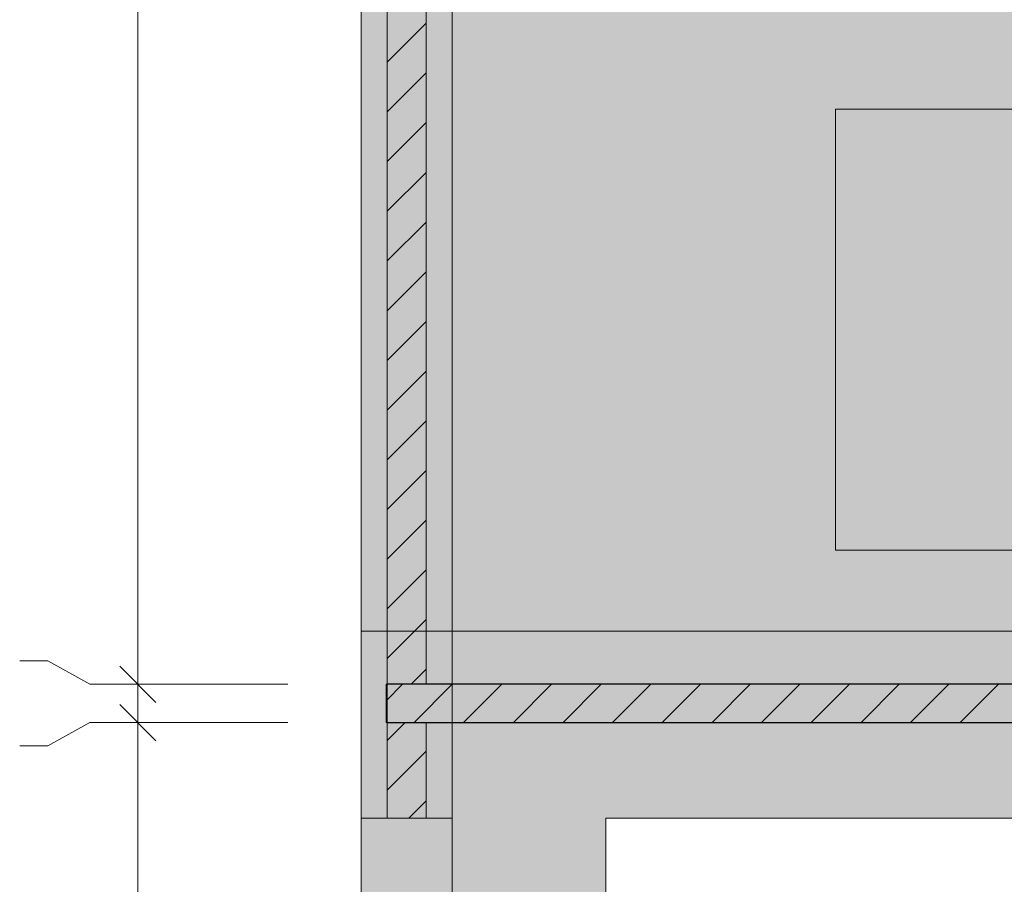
# Model space of a CAD drawing. Header units: millimetres. Extents: x 17 to 413, y 4 to 292.
# Tile 13 of 44: x 78 to 109, y 204 to 231. Entities that reach past the tile are written whole.
import ezdxf

# ---------------------------------------------------------------- set-up
doc = ezdxf.new("R2010")
doc.units = ezdxf.units.MM
for name, color, linetype in [('FILL-C_BDBDBF', 7, 'Continuous'), ('FILL-EPS', 7, 'Continuous'), ('FILL-LIGHT', 7, 'Continuous'), ('FILL-WHITE', 7, 'Continuous'), ('LINE-CORE', 7, 'Continuous'), ('LINE-INK', 7, 'Continuous'), ('LINE-STEEL_GREY', 7, 'Continuous')]:
    doc.layers.add(name, color=color, linetype=linetype)

msp = doc.modelspace()

# ---------------------------------------------------------------- hatches: boundary and pattern name
at = {"layer": 'FILL-C_BDBDBF', "true_color": 0xbdbdbf}
h = msp.add_hatch(color=256, dxfattribs=at)
h.dxf.hatch_style = 1
h.paths.add_polyline_path([(90.558, 235.1), (90.558, 210.51), (90.322, 210.51), (89.339, 210.51), (89.339, 235.1), (89.993, 235.1)])
h = msp.add_hatch(color=256, dxfattribs=at)
h.dxf.hatch_style = 1
h.paths.add_polyline_path([(90.558, 209.29), (90.558, 206.304), (89.339, 206.304), (89.339, 209.29), (90.387, 209.29)])
at = {"layer": 'FILL-EPS', "true_color": 0xccffff}
h = msp.add_hatch(color=256, dxfattribs=at)
h.dxf.hatch_style = 1
h.paths.add_polyline_path([(88.526, 207.737), (88.526, 212.161), (88.526, 215.884), (88.526, 216.095), (88.526, 216.633), (88.526, 216.941), (88.526, 220.083), (88.526, 229.407), (88.526, 229.775), (88.526, 230.415), (88.526, 230.667), (88.526, 235.1), (89.339, 235.1), (89.339, 210.51), (89.338, 210.51), (89.338, 209.919), (89.338, 209.29), (89.339, 209.29), (89.339, 206.304), (88.562, 206.304), (88.526, 206.304), (88.526, 206.319), (88.526, 207.134)])
h = msp.add_hatch(color=256, dxfattribs=at)
h.dxf.hatch_style = 1
h.paths.add_polyline_path([(91.371, 230.667), (91.371, 230.415), (91.371, 229.775), (91.371, 229.407), (91.371, 226.266), (91.371, 216.941), (91.371, 216.633), (91.371, 216.095), (91.371, 215.884), (91.371, 212.161), (91.371, 211.309), (91.371, 210.51), (90.558, 210.51), (90.558, 235.1), (91.371, 235.1)])
h = msp.add_hatch(color=256, dxfattribs=at)
h.dxf.hatch_style = 1
h.paths.add_polyline_path([(91.371, 207.034), (91.371, 206.727), (91.371, 206.311), (91.371, 206.304), (90.558, 206.304), (90.558, 209.29), (91.371, 209.29)])
at = {"layer": 'FILL-LIGHT', "true_color": 0xcccccf}
h = msp.add_hatch(color=256, dxfattribs=at)
h.dxf.hatch_style = 1
h.paths.add_polyline_path([(124.63, 210.5), (139.753, 210.5), (139.753, 210.14), (139.753, 209.3), (104.424, 209.3), (89.301, 209.3), (89.301, 209.66), (89.301, 210.5)])
at = {"layer": 'FILL-WHITE', "true_color": 0xffffff}
h = msp.add_hatch(color=256, dxfattribs=at)
h.dxf.hatch_style = 1
h.paths.add_polyline_path([(88.526, 235.1), (91.371, 235.1), (91.372, 235.113), (91.373, 235.113), (91.373, 212.161), (91.371, 212.161), (88.526, 212.161)])
h = msp.add_hatch(color=256, dxfattribs=at)
h.dxf.hatch_style = 1
h.paths.add_polyline_path([(88.526, 235.1), (91.373, 235.1), (91.373, 212.161), (88.526, 212.161), (88.526, 235.1)])
h = msp.add_hatch(color=256, dxfattribs=at)
h.dxf.hatch_style = 1
h.paths.add_polyline_path([(91.371, 235.1), (91.371, 212.161), (88.526, 212.161), (88.526, 235.1)])
h = msp.add_hatch(color=256, dxfattribs=at)
h.dxf.hatch_style = 1
h.paths.add_polyline_path([(138.026, 235.1), (138.026, 212.161), (91.373, 212.161), (91.373, 235.1)])
h.paths.add_polyline_path([(125.066, 228.504), (103.382, 228.504), (103.382, 214.7), (125.066, 214.7)], flags=0)
h = msp.add_hatch(color=256, dxfattribs=at)
h.dxf.hatch_style = 1
h.paths.add_polyline_path([(91.373, 235.1), (138.026, 235.1), (138.026, 212.161), (91.373, 212.161)])
h.paths.add_polyline_path([(125.066, 228.504), (103.382, 228.504), (103.382, 214.7), (125.066, 214.7)], flags=0)
h = msp.add_hatch(color=256, dxfattribs=at)
h.dxf.hatch_style = 1
h.paths.add_polyline_path([(88.526, 212.161), (91.373, 212.161), (91.373, 182.9), (91.373, 182.9), (91.373, 182.9), (91.373, 182.9), (88.526, 182.9), (88.526, 212.161)])
h = msp.add_hatch(color=256, dxfattribs=at)
h.dxf.hatch_style = 1
h.paths.add_polyline_path([(91.373, 212.161), (91.373, 210.51), (91.371, 210.51), (89.338, 210.51), (89.338, 209.29), (91.371, 209.29), (91.372, 209.303), (91.373, 209.303), (91.373, 182.9), (91.371, 182.9), (88.526, 182.9), (88.526, 212.161)])
h = msp.add_hatch(color=256, dxfattribs=at)
h.dxf.hatch_style = 1
h.paths.add_polyline_path([(91.371, 212.161), (91.371, 210.51), (89.338, 210.51), (89.338, 209.29), (91.371, 209.29), (91.371, 182.9), (88.526, 182.9), (88.526, 212.161)])
h = msp.add_hatch(color=256, dxfattribs=at)
h.dxf.hatch_style = 1
h.paths.add_polyline_path([(138.026, 212.161), (138.026, 182.9), (132.266, 182.9), (132.266, 206.304), (96.182, 206.304), (96.182, 182.9), (91.373, 182.9), (91.373, 212.161)])
h = msp.add_hatch(color=256, dxfattribs=at)
h.dxf.hatch_style = 1
h.paths.add_polyline_path([(91.373, 212.161), (138.026, 212.161), (138.026, 210.51), (91.373, 210.51)])
h = msp.add_hatch(color=256, dxfattribs=at)
h.dxf.hatch_style = 1
h.paths.add_polyline_path([(89.338, 210.51), (91.373, 210.51), (91.373, 209.29), (89.338, 209.29)])
h = msp.add_hatch(color=256, dxfattribs=at)
h.dxf.hatch_style = 1
h.paths.add_polyline_path([(91.373, 210.51), (138.026, 210.51), (138.026, 209.29), (91.373, 209.29), (91.373, 209.29)])
h = msp.add_hatch(color=256, dxfattribs=at)
h.dxf.hatch_style = 1
h.paths.add_polyline_path([(138.026, 209.29), (138.026, 182.9), (132.266, 182.9), (132.266, 206.304), (96.182, 206.304), (96.182, 182.9), (91.373, 182.9), (91.373, 209.29)])
h = msp.add_hatch(color=256, dxfattribs=at)
h.dxf.hatch_style = 1
h.paths.add_polyline_path([(88.526, 206.304), (91.371, 206.304), (91.371, 182.9), (88.526, 182.9)])

# ---------------------------------------------------------------- linework, layer by layer
at = {"layer": 'LINE-CORE', "lineweight": 5}
for points in [[(88.526, 235.1), (91.371, 235.1), (91.372, 235.113), (91.373, 235.113), (91.373, 212.161), (91.371, 212.161), (88.526, 212.161)], [(88.526, 235.1), (91.373, 235.1), (91.373, 212.161), (88.526, 212.161), (88.526, 235.1)], [(91.371, 235.1), (91.371, 212.161), (88.526, 212.161), (88.526, 235.1)], [(138.026, 235.1), (138.026, 212.161), (91.373, 212.161), (91.373, 235.1)], [(91.373, 235.1), (138.026, 235.1), (138.026, 212.161), (91.373, 212.161)], [(125.066, 228.504), (103.382, 228.504), (103.382, 214.7), (125.066, 214.7)], [(125.066, 228.504), (103.382, 228.504), (103.382, 214.7), (125.066, 214.7)], [(88.526, 212.161), (91.373, 212.161), (91.373, 182.9), (91.373, 182.9), (91.373, 182.9), (91.373, 182.9), (88.526, 182.9), (88.526, 212.161)], [(91.373, 212.161), (91.373, 210.51), (91.371, 210.51), (89.338, 210.51), (89.338, 209.29), (91.371, 209.29), (91.372, 209.303), (91.373, 209.303), (91.373, 182.9), (91.371, 182.9), (88.526, 182.9), (88.526, 212.161)], [(91.371, 212.161), (91.371, 210.51), (89.338, 210.51), (89.338, 209.29), (91.371, 209.29), (91.371, 182.9), (88.526, 182.9), (88.526, 212.161)], [(138.026, 212.161), (138.026, 182.9), (132.266, 182.9), (132.266, 206.304), (96.182, 206.304), (96.182, 182.9), (91.373, 182.9), (91.373, 212.161)], [(91.373, 212.161), (138.026, 212.161), (138.026, 210.51), (91.373, 210.51)], [(89.338, 210.51), (91.373, 210.51), (91.373, 209.29), (89.338, 209.29)], [(91.373, 210.51), (138.026, 210.51), (138.026, 209.29), (91.373, 209.29), (91.373, 209.29)], [(138.026, 209.29), (138.026, 182.9), (132.266, 182.9), (132.266, 206.304), (96.182, 206.304), (96.182, 182.9), (91.373, 182.9), (91.373, 209.29)], [(88.526, 206.304), (91.371, 206.304), (91.371, 182.9), (88.526, 182.9)]]:
    msp.add_lwpolyline(points, close=True, dxfattribs=at)
at = {"layer": 'LINE-INK', "lineweight": 5}
for p, q in [((81.526, 182.9), (81.526, 235.1)), ((78.706, 211.232), (77.826, 211.232)), ((80.026, 210.5), (78.706, 211.232)), ((82.091, 209.934), (80.96, 211.066)), ((86.226, 210.5), (80.026, 210.5)), ((82.091, 208.734), (80.96, 209.866)), ((80.026, 209.3), (78.706, 208.568)), ((86.226, 209.3), (80.026, 209.3)), ((78.706, 208.568), (77.826, 208.568))]:
    msp.add_line(p, q, dxfattribs=at)
for points in [[(88.526, 207.737), (88.526, 212.161), (88.526, 215.884), (88.526, 216.095), (88.526, 216.633), (88.526, 216.941), (88.526, 220.083), (88.526, 229.407), (88.526, 229.775), (88.526, 230.415), (88.526, 230.667), (88.526, 235.1), (89.339, 235.1), (89.339, 210.51), (89.338, 210.51), (89.338, 209.919), (89.338, 209.29), (89.339, 209.29), (89.339, 206.304), (88.562, 206.304), (88.526, 206.304), (88.526, 206.319), (88.526, 207.134)], [(90.558, 235.1), (90.558, 210.51), (90.322, 210.51), (89.339, 210.51), (89.339, 235.1), (89.993, 235.1)], [(91.371, 230.667), (91.371, 230.415), (91.371, 229.775), (91.371, 229.407), (91.371, 226.266), (91.371, 216.941), (91.371, 216.633), (91.371, 216.095), (91.371, 215.884), (91.371, 212.161), (91.371, 211.309), (91.371, 210.51), (90.558, 210.51), (90.558, 235.1), (91.371, 235.1)], [(124.63, 210.5), (139.753, 210.5), (139.753, 210.14), (139.753, 209.3), (104.424, 209.3), (89.301, 209.3), (89.301, 209.66), (89.301, 210.5)], [(90.558, 209.29), (90.558, 206.304), (89.339, 206.304), (89.339, 209.29), (90.387, 209.29)], [(91.371, 207.034), (91.371, 206.727), (91.371, 206.311), (91.371, 206.304), (90.558, 206.304), (90.558, 209.29), (91.371, 209.29)]]:
    msp.add_lwpolyline(points, close=True, dxfattribs=at)
msp.add_lwpolyline([(91.371, 235.1), (91.371, 230.667), (91.371, 230.415), (91.371, 229.775), (91.371, 229.407), (91.371, 226.266), (91.371, 216.941), (91.371, 216.633), (91.371, 216.095), (91.371, 215.884), (91.371, 212.161), (91.371, 211.309), (91.371, 210.51), (90.558, 210.51), (90.322, 210.51), (89.339, 210.51), (89.338, 210.51), (89.338, 209.919), (89.338, 209.29), (89.339, 209.29), (90.387, 209.29), (90.558, 209.29), (91.371, 209.29), (91.371, 207.034), (91.371, 206.727), (91.371, 206.311), (91.371, 206.304), (90.558, 206.304), (89.339, 206.304), (88.562, 206.304), (88.526, 206.304), (88.526, 206.319), (88.526, 207.134), (88.526, 207.737), (88.526, 212.161), (88.526, 215.884), (88.526, 216.095), (88.526, 216.633), (88.526, 216.941), (88.526, 220.083), (88.526, 229.407), (88.526, 229.775), (88.526, 230.415), (88.526, 230.667), (88.526, 235.1)], dxfattribs=at)
at = {"layer": 'LINE-STEEL_GREY', "lineweight": 5}
for p, q in [((89.339, 229.974), (90.558, 231.193)), ((89.339, 228.418), (90.558, 229.637)), ((89.339, 226.862), (90.558, 228.082)), ((89.339, 225.307), (90.558, 226.526)), ((89.339, 223.751), (90.558, 224.97)), ((89.339, 222.195), (90.558, 223.415)), ((89.339, 220.64), (90.558, 221.859)), ((89.339, 219.084), (90.558, 220.303)), ((89.339, 217.529), (90.558, 218.748)), ((89.339, 215.973), (90.558, 217.192)), ((89.339, 214.417), (90.558, 215.637)), ((89.339, 212.862), (90.558, 214.081)), ((89.339, 211.306), (90.558, 212.525)), ((90.098, 210.51), (90.558, 210.97)), ((89.301, 209.98), (89.821, 210.5)), ((90.177, 209.3), (91.377, 210.5)), ((91.732, 209.3), (92.932, 210.5)), ((93.288, 209.3), (94.488, 210.5)), ((94.844, 209.3), (96.044, 210.5)), ((96.399, 209.3), (97.599, 210.5)), ((97.955, 209.3), (99.155, 210.5)), ((99.511, 209.3), (100.711, 210.5)), ((101.066, 209.3), (102.266, 210.5)), ((102.622, 209.3), (103.822, 210.5)), ((104.178, 209.3), (105.378, 210.5)), ((105.733, 209.3), (106.933, 210.5)), ((107.289, 209.3), (108.489, 210.5)), ((89.339, 208.743), (89.885, 209.29)), ((89.339, 207.187), (90.558, 208.407)), ((90.011, 206.304), (90.558, 206.851))]:
    msp.add_line(p, q, dxfattribs=at)

doc.saveas('drawing.dxf')
